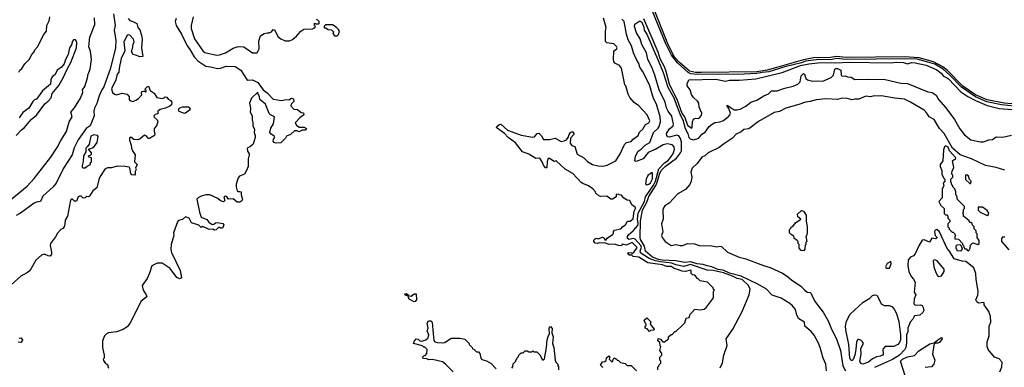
# Model space of a CAD drawing. Extents: x 2210602 to 2357277, y 510288 to 673808.
# Tile 141 of 256: x 2266562 to 2276679, y 587681 to 591254. Entities that reach past the tile are written whole.
import ezdxf

# ---------------------------------------------------------------- set-up
doc = ezdxf.new("R2010")
doc.units = 0

msp = doc.modelspace()

# ---------------------------------------------------------------- linework, layer by layer
at = {"layer": '0CON05XD'}
for points in [[(2276845, 590360), (2276649, 590379), (2276500, 590410), (2276382, 590462), (2276241, 590561), (2276119, 590685), (2276051, 590745), (2275965, 590796), (2275892, 590818), (2275785, 590847), (2275665, 590853), (2275055, 590846), (2274955, 590856), (2274895, 590842), (2274775, 590845), (2274635, 590828), (2274595, 590812), (2274425, 590769), (2274261, 590719), (2274190, 590710), (2274135, 590700), (2274005, 590696), (2273525, 590691), (2273459, 590699), (2273431, 590711), (2273320, 590810), (2273259, 590889), (2273201, 591005), (2273006, 591485)], [(2276835, 590382), (2276679, 590395), (2276505, 590429), (2276385, 590483), (2276255, 590572), (2276095, 590732), (2276049, 590769), (2275952, 590822), (2275803, 590863), (2275655, 590871), (2275055, 590865), (2274955, 590875), (2274895, 590864), (2274719, 590861), (2274617, 590843), (2274353, 590767), (2274242, 590735), (2274135, 590720), (2273565, 590710), (2273505, 590711), (2273445, 590725), (2273342, 590815), (2273295, 590867), (2273275, 590899), (2273223, 591005), (2273060, 591410)], [(2267526, 591315), (2267544, 591195), (2267534, 591145), (2267549, 591039), (2267546, 590965), (2267495, 590756), (2267425, 590565), (2267405, 590533), (2267378, 590472), (2267356, 590394), (2267331, 590345), (2267324, 590315), (2267327, 590265), (2267286, 590164), (2267245, 590135), (2267162, 590018), (2267122, 589938), (2267102, 589865), (2267011, 589729), (2266936, 589574), (2266905, 589537), (2266799, 589441), (2266775, 589384), (2266735, 589379), (2266712, 589368), (2266571, 589265), (2266527, 589243)], [(2266446, 589384), (2266638, 589542), (2266709, 589621), (2266880, 589840), (2266948, 589942), (2266985, 590013), (2267043, 590105), (2267069, 590205), (2267100, 590255), (2267088, 590305), (2267125, 590349), (2267185, 590449), (2267209, 590505), (2267208, 590535), (2267231, 590569), (2267260, 590655), (2267266, 590695), (2267287, 590745), (2267298, 590845), (2267288, 590932), (2267273, 590975), (2267282, 591075), (2267334, 591205), (2267331, 591275)], [(2266552, 590715), (2266562, 590735), (2266585, 590752), (2266615, 590800), (2266658, 590845), (2266685, 590898), (2266712, 590925), (2266718, 590945), (2266743, 590975), (2266809, 591101), (2266836, 591135), (2266839, 591195), (2266866, 591244), (2266870, 591285)], [(2267677, 591265), (2267692, 591245), (2267726, 591236), (2267766, 591216), (2267774, 591174), (2267795, 591150), (2267814, 591095), (2267819, 591055), (2267813, 590965), (2267827, 590875), (2267795, 590872), (2267767, 590887), (2267725, 590898), (2267712, 590935), (2267722, 590955), (2267727, 591003), (2267737, 591025), (2267731, 591055), (2267695, 591094), (2267675, 591100), (2267665, 591092), (2267632, 591025), (2267643, 590935), (2267606, 590855), (2267584, 590755), (2267582, 590715), (2267564, 590695), (2267551, 590635), (2267506, 590545), (2267516, 590506), (2267535, 590488), (2267555, 590483), (2267615, 590498), (2267665, 590490), (2267685, 590460), (2267688, 590435), (2267695, 590422), (2267725, 590414), (2267755, 590427), (2267782, 590445), (2267818, 590482), (2267812, 590505), (2267820, 590515), (2267835, 590520), (2267845, 590520), (2267855, 590510), (2267860, 590515), (2267860, 590525), (2267850, 590535), (2267853, 590547), (2267870, 590565), (2267885, 590570), (2267902, 590525), (2267945, 590500), (2267970, 590455), (2268025, 590443), (2268045, 590450), (2268055, 590462), (2268075, 590458), (2268087, 590437), (2268112, 590422), (2268126, 590406), (2268122, 590378), (2268106, 590364), (2268060, 590345), (2268005, 590332), (2267980, 590315), (2267980, 590285), (2267955, 590280), (2267940, 590265), (2267943, 590253), (2267974, 590225), (2267981, 590205), (2267968, 590162), (2267942, 590135), (2267943, 590107), (2267952, 590075), (2267946, 590064), (2267895, 590032), (2267885, 590032), (2267862, 590062), (2267845, 590068), (2267799, 590031), (2267775, 590021), (2267735, 590023), (2267705, 590047), (2267691, 590039), (2267690, 590015), (2267708, 589965), (2267710, 589935), (2267720, 589905), (2267748, 589865), (2267743, 589795), (2267768, 589765), (2267753, 589727), (2267758, 589715), (2267748, 589695), (2267748, 589665), (2267740, 589655), (2267715, 589660), (2267703, 589673), (2267692, 589732), (2267685, 589740), (2267645, 589747), (2267565, 589748), (2267505, 589730), (2267465, 589732), (2267435, 589718), (2267395, 589652)], [(2268170, 591265), (2268160, 591235), (2268170, 591195), (2268226, 591106), (2268284, 590984), (2268306, 590956), (2268353, 590873), (2268391, 590831), (2268475, 590776), (2268521, 590771), (2268595, 590753), (2268625, 590757), (2268685, 590778), (2268775, 590773), (2268835, 590736), (2268895, 590638), (2268905, 590632), (2268955, 590637), (2269009, 590609), (2269062, 590532), (2269105, 590501), (2269165, 590437), (2269255, 590422), (2269296, 590434), (2269329, 590431), (2269355, 590448), (2269370, 590445), (2269377, 590437), (2269380, 590415), (2269350, 590385), (2269348, 590368), (2269380, 590335), (2269415, 590330), (2269455, 590302), (2269478, 590298), (2269480, 590275), (2269440, 590245), (2269392, 590195), (2269405, 590170), (2269435, 590150), (2269485, 590150), (2269510, 590135), (2269495, 590120), (2269465, 590120), (2269435, 590102), (2269412, 590112), (2269385, 590112), (2269345, 590073), (2269305, 590058), (2269293, 590035), (2269245, 589987), (2269195, 589984), (2269175, 589993), (2269167, 590005), (2269170, 590025), (2269182, 590045), (2269178, 590058), (2269141, 590081), (2269133, 590095), (2269142, 590138), (2269170, 590185), (2269180, 590255), (2269140, 590275), (2269125, 590290), (2269087, 590385), (2269030, 590435), (2269027, 590465), (2269008, 590495), (2269010, 590510), (2268944, 590446), (2268924, 590395), (2268934, 590345), (2268930, 590305), (2268951, 590265), (2268949, 590225), (2268959, 590195), (2268958, 590165), (2268973, 590125), (2268970, 590095), (2268982, 590065), (2268983, 590045), (2268962, 589975), (2268935, 589950), (2268900, 589935), (2268903, 589903), (2268920, 589875), (2268920, 589865), (2268908, 589825), (2268909, 589745), (2268893, 589703), (2268873, 589667), (2268820, 589645), (2268805, 589628), (2268787, 589565), (2268786, 589535), (2268798, 589495), (2268805, 589488), (2268825, 589490), (2268837, 589485), (2268838, 589455), (2268852, 589405), (2268846, 589394), (2268825, 589380), (2268795, 589378), (2268755, 589412), (2268708, 589408), (2268695, 589430), (2268675, 589442), (2268660, 589435), (2268668, 589395), (2268655, 589382), (2268624, 589394), (2268598, 589418), (2268514, 589454), (2268475, 589454), (2268425, 589441), (2268397, 589425), (2268382, 589408), (2268409, 589275), (2268428, 589225), (2268485, 589200), (2268504, 589174), (2268538, 589148), (2268558, 589152), (2268573, 589167), (2268595, 589170), (2268648, 589158), (2268658, 589145), (2268645, 589110), (2268625, 589110), (2268615, 589120), (2268605, 589120), (2268580, 589095), (2268565, 589092), (2268545, 589100), (2268508, 589098), (2268445, 589128), (2268425, 589120), (2268404, 589144), (2268328, 589165), (2268302, 589215), (2268265, 589227), (2268235, 589201), (2268195, 589189), (2268184, 589175), (2268141, 589065), (2268144, 589036), (2268117, 588945), (2268114, 588894), (2268122, 588862), (2268210, 588675), (2268225, 588600), (2268205, 588591), (2268178, 588605), (2268108, 588698), (2268025, 588752), (2267975, 588753), (2267918, 588725), (2267895, 588650), (2267870, 588595), (2267819, 588521), (2267829, 588475), (2267863, 588425), (2267868, 588405), (2267809, 588361), (2267695, 588132), (2267665, 588098), (2267625, 588070), (2267555, 588047), (2267474, 588036), (2267454, 588026), (2267432, 588005), (2267413, 587955), (2267413, 587885), (2267430, 587805), (2267430, 587775), (2267420, 587765), (2267422, 587752), (2267445, 587720), (2267465, 587710), (2267473, 587673)], [(2268344, 591285), (2268323, 591193), (2268323, 591165), (2268359, 591059), (2268395, 591004), (2268445, 590935), (2268465, 590918), (2268585, 590891)], [(2268585, 590891), (2268615, 590894), (2268675, 590912), (2268755, 590963), (2268805, 590980), (2268865, 590974), (2268955, 590914), (2268995, 590912), (2269005, 590920), (2269022, 590955), (2269018, 591035), (2269035, 591090), (2269075, 591112), (2269105, 591120), (2269125, 591118), (2269149, 591131), (2269168, 591152), (2269185, 591148), (2269215, 591080), (2269245, 591058), (2269288, 591038), (2269335, 591038), (2269365, 591050), (2269406, 591084), (2269450, 591135), (2269483, 591157), (2269575, 591160), (2269585, 591170), (2269595, 591170), (2269600, 591185), (2269590, 591195), (2269592, 591218), (2269605, 591210), (2269635, 591210), (2269640, 591215), (2269640, 591235), (2269625, 591250), (2269610, 591255)], [(2269825, 591090), (2269837, 591103), (2269848, 591135), (2269838, 591155), (2269815, 591178), (2269775, 591200), (2269705, 591200), (2269692, 591188), (2269690, 591175), (2269695, 591170), (2269705, 591170), (2269733, 591153), (2269765, 591150), (2269778, 591138), (2269790, 591125), (2269780, 591115), (2269795, 591090), (2269825, 591090)], [(2273026, 590194), (2273036, 590215), (2273008, 590275), (2272925, 590368), (2272875, 590402), (2272832, 590455), (2272815, 590490), (2272790, 590575), (2272780, 590585), (2272747, 590755), (2272724, 590784), (2272677, 590807), (2272668, 590825), (2272663, 590845), (2272668, 590935), (2272695, 590952), (2272702, 590965), (2272695, 590980), (2272668, 591005), (2272595, 591016), (2272580, 591030), (2272580, 591135), (2272588, 591175), (2272561, 591271)], [(2273688, 588675), (2273625, 588680), (2273455, 588738), (2273385, 588718), (2273305, 588736), (2273262, 588752), (2273145, 588765), (2273095, 588776), (2273031, 588801), (2272945, 588855), (2272938, 588875), (2272950, 588915), (2272945, 588935), (2272885, 589000), (2272865, 589005), (2272824, 588994), (2272808, 589005), (2272809, 589025), (2272821, 589045), (2272865, 589084), (2272912, 589138), (2272917, 589155), (2272910, 589205), (2272916, 589265), (2272981, 589385), (2272993, 589435), (2273046, 589514), (2273076, 589554), (2273096, 589594), (2273129, 589721), (2273188, 589782), (2273225, 589806), (2273276, 589875), (2273291, 589925), (2273286, 589945), (2273273, 589963), (2273253, 589973), (2273215, 589977), (2273175, 589969), (2273098, 589922), (2273021, 589889), (2272967, 589823), (2272895, 589798), (2272883, 589803), (2272890, 589850), (2272918, 589902), (2272947, 589923), (2272989, 589965), (2273038, 589992), (2273076, 590094), (2273122, 590138), (2273132, 590155), (2273145, 590205), (2273142, 590255), (2273105, 590385), (2273076, 590444), (2273032, 590585), (2272963, 590725), (2272934, 590765), (2272925, 590805), (2272899, 590845), (2272868, 590915), (2272847, 590985), (2272815, 591048), (2272796, 591105), (2272772, 591235), (2272750, 591260)], [(2274851, 587645), (2274845, 587714), (2274818, 587775), (2274786, 587885), (2274767, 587935), (2274725, 588013), (2274695, 588050), (2274631, 588105), (2274625, 588146), (2274569, 588179), (2274546, 588216), (2274535, 588275), (2274502, 588315), (2274474, 588336), (2274385, 588391), (2274295, 588422), (2274235, 588484), (2274147, 588537), (2273975, 588618), (2273855, 588650), (2273789, 588679), (2273735, 588686), (2273675, 588714), (2273625, 588723), (2273585, 588738), (2273525, 588744), (2273455, 588764), (2273395, 588758), (2273305, 588777), (2273164, 588784), (2273125, 588791), (2273066, 588815), (2272994, 588875), (2272982, 588925), (2272942, 588995), (2272937, 589015), (2272940, 589185), (2272962, 589295), (2273008, 589385), (2273025, 589438), (2273099, 589551), (2273116, 589594), (2273135, 589665), (2273155, 589705), (2273195, 589745), (2273310, 589830), (2273353, 589885), (2273362, 589905), (2273362, 589995), (2273352, 590032), (2273335, 590059), (2273314, 590066), (2273235, 590047), (2273221, 590051), (2273210, 590065), (2273209, 590085), (2273238, 590132), (2273276, 590165), (2273280, 590185), (2273275, 590210), (2273264, 590264), (2273224, 590314), (2273209, 590349), (2273195, 590405), (2273133, 590535), (2273088, 590685), (2273056, 590766), (2273015, 590845), (2273001, 590915), (2272955, 590998), (2272937, 591057), (2272900, 591120), (2272878, 591185), (2272882, 591208), (2272935, 591244), (2272955, 591230), (2272975, 591179), (2272978, 591145), (2273007, 591105), (2273127, 590827), (2273175, 590712), (2273222, 590562), (2273285, 590452), (2273347, 590277), (2273375, 590225), (2273399, 590135), (2273427, 590085), (2273438, 590045), (2273451, 590031), (2273485, 590019), (2273542, 590038), (2273573, 590077), (2273605, 590098), (2273648, 590155), (2273678, 590182), (2273705, 590196), (2273755, 590203), (2273795, 590219), (2273848, 590262), (2273860, 590275), (2273865, 590295), (2273850, 590340), (2273831, 590365), (2273830, 590375), (2273905, 590328), (2273935, 590327), (2273966, 590336), (2274024, 590366), (2274075, 590408), (2274135, 590426), (2274209, 590471), (2274258, 590492), (2274286, 590524), (2274345, 590522), (2274425, 590551), (2274510, 590570), (2274559, 590591), (2274583, 590615), (2274593, 590677), (2274615, 590700), (2274628, 590695), (2274641, 590651), (2274656, 590635), (2274712, 590622), (2274765, 590627), (2274815, 590622), (2274901, 590659), (2274924, 590685), (2274939, 590745), (2274948, 590752), (2274965, 590754), (2275000, 590735), (2275002, 590685), (2275013, 590675), (2275045, 590678), (2275067, 590667), (2275105, 590664), (2275145, 590640), (2275287, 590643), (2275455, 590638), (2275615, 590602), (2275685, 590597), (2275895, 590514), (2275937, 590507), (2275979, 590479), (2276003, 590433), (2276080, 590350), (2276167, 590227), (2276224, 590134), (2276272, 590072), (2276335, 590019), (2276435, 589999), (2276465, 589999), (2276521, 590019), (2276557, 590023), (2276595, 590049), (2276665, 590048)], [(2272972, 591265), (2273119, 590925), (2273140, 590855), (2273184, 590774), (2273200, 590725), (2273235, 590595), (2273318, 590428), (2273365, 590295), (2273398, 590248), (2273425, 590171), (2273465, 590138)], [(2266527, 590065), (2266579, 590121), (2266611, 590145), (2266681, 590229), (2266735, 590274), (2266820, 590390), (2266855, 590417), (2266885, 590452), (2266897, 590495), (2266965, 590578), (2267010, 590655), (2267050, 590745), (2267088, 590815), (2267146, 590965), (2267149, 591015), (2267145, 591032), (2267135, 591047), (2267114, 591046), (2267104, 591035), (2267094, 590996), (2267074, 590966), (2267061, 590895), (2267034, 590845), (2267018, 590802), (2266988, 590762), (2266946, 590734), (2266925, 590692), (2266894, 590666), (2266880, 590635), (2266877, 590593), (2266795, 590522), (2266735, 590438), (2266715, 590432), (2266695, 590412), (2266656, 590344), (2266595, 590300), (2266555, 590247)], [(2273465, 590138), (2273472, 590145), (2273474, 590206), (2273485, 590233), (2273505, 590241), (2273535, 590239), (2273546, 590244), (2273568, 590272), (2273573, 590295), (2273543, 590355), (2273539, 590395), (2273531, 590415), (2273487, 590455), (2273466, 590485), (2273452, 590532), (2273421, 590575), (2273422, 590595), (2273438, 590635), (2273715, 590642), (2273815, 590624), (2273855, 590634), (2273955, 590631), (2274125, 590645), (2274398, 590712), (2274585, 590783), (2274671, 590799), (2274795, 590813), (2274945, 590812), (2275085, 590819), (2275505, 590812), (2275575, 590818), (2275645, 590815), (2275685, 590800), (2275725, 590815), (2275765, 590811), (2275875, 590786), (2275985, 590739), (2276029, 590705), (2276053, 590673), (2276085, 590660), (2276105, 590645), (2276233, 590513), (2276305, 590464), (2276384, 590424), (2276505, 590373), (2276625, 590340), (2276855, 590326)], [(2276685, 589709), (2276596, 589736), (2276486, 589755), (2276343, 589823), (2276225, 589865), (2276148, 589935), (2276062, 590085), (2276015, 590135), (2275959, 590229), (2275907, 590257), (2275883, 590295), (2275855, 590324), (2275716, 590406), (2275655, 590438), (2275555, 590448), (2275415, 590472), (2275385, 590467), (2275345, 590470), (2275305, 590463), (2275255, 590467), (2275185, 590438), (2275145, 590438), (2275115, 590431), (2275065, 590445), (2275015, 590448), (2274965, 590435), (2274845, 590441), (2274745, 590431), (2274685, 590412), (2274635, 590408), (2274569, 590381), (2274436, 590345), (2274368, 590312), (2274315, 590300), (2274152, 590208), (2274055, 590133), (2274003, 590125), (2273975, 590100), (2273925, 590078), (2273888, 590035), (2273805, 589982), (2273751, 589939), (2273636, 589885), (2273601, 589855), (2273570, 589840), (2273525, 589775), (2273473, 589727), (2273457, 589687), (2273468, 589635), (2273462, 589595), (2273449, 589561), (2273405, 589509), (2273325, 589465), (2273235, 589370), (2273190, 589340), (2273175, 589315), (2273170, 589295), (2273174, 589205), (2273158, 589155), (2273169, 589075), (2273158, 589035), (2273162, 589015), (2273195, 588974), (2273255, 588934), (2273305, 588945), (2273348, 588935), (2273375, 588935), (2273425, 588953), (2273495, 588951), (2273545, 588934), (2273675, 588931), (2273725, 588920), (2273755, 588926), (2273773, 588923), (2273836, 588865), (2273955, 588814), (2274025, 588797), (2274205, 588729), (2274275, 588708), (2274399, 588649), (2274449, 588619), (2274492, 588582), (2274587, 588517), (2274625, 588477), (2274655, 588455), (2274685, 588449), (2274695, 588441), (2274707, 588405), (2274737, 588355), (2274818, 588248), (2274870, 588160), (2274904, 588074), (2274955, 587975), (2274995, 587855), (2275021, 587695), (2275047, 587645)], [(2268255, 590290), (2268200, 590310), (2268192, 590325), (2268202, 590345), (2268235, 590357), (2268295, 590358), (2268303, 590353), (2268312, 590335), (2268308, 590325), (2268265, 590292), (2268255, 590290)], [(2273120, 587655), (2273120, 587685), (2273128, 587692), (2273132, 587708), (2273150, 587725), (2273150, 587745), (2273140, 587755), (2273140, 587785), (2273160, 587805), (2273160, 587825), (2273140, 587855), (2273150, 587895), (2273143, 587903), (2273140, 587935), (2273120, 587955), (2273122, 587978), (2273145, 587970), (2273172, 587942), (2273188, 587942), (2273230, 587975), (2273230, 587995), (2273255, 588020), (2273265, 588020), (2273295, 588050), (2273305, 588050), (2273369, 588111), (2273395, 588140), (2273410, 588185), (2273440, 588195), (2273452, 588228), (2273490, 588265), (2273495, 588280), (2273555, 588272), (2273595, 588280), (2273619, 588301), (2273690, 588395), (2273690, 588465), (2273700, 588475), (2273692, 588482), (2273688, 588498), (2273630, 588555), (2273555, 588570), (2273535, 588590), (2273520, 588595), (2273520, 588605), (2273498, 588628), (2273475, 588632), (2273462, 588645), (2273462, 588675), (2273455, 588680), (2273403, 588667), (2273368, 588668), (2273331, 588685), (2273286, 588696), (2273255, 588717), (2273207, 588717), (2273166, 588735), (2273016, 588756), (2272925, 588814), (2272865, 588822), (2272845, 588840), (2272835, 588832), (2272825, 588838), (2272810, 588855), (2272815, 588860), (2272847, 588857), (2272855, 588850), (2272875, 588867), (2272902, 588905), (2272904, 588915), (2272855, 588963), (2272795, 588938), (2272754, 588946), (2272745, 588930), (2272715, 588932), (2272675, 588948), (2272614, 588944), (2272575, 588962), (2272554, 588956), (2272515, 588960), (2272495, 588953), (2272475, 588958), (2272462, 588975), (2272463, 588987), (2272475, 589002), (2272485, 589008), (2272505, 589002), (2272549, 589019), (2272564, 589014), (2272575, 588992), (2272585, 588988), (2272600, 589010), (2272652, 589045), (2272662, 589058), (2272663, 589077), (2272675, 589090), (2272738, 589105), (2272761, 589129), (2272788, 589145), (2272808, 589182), (2272835, 589183), (2272865, 589209), (2272875, 589285), (2272890, 589315), (2272888, 589325), (2272851, 589351), (2272830, 589395), (2272805, 589400), (2272769, 589419), (2272745, 589450), (2272723, 589453), (2272715, 589460), (2272692, 589458), (2272690, 589435), (2272655, 589410), (2272635, 589410), (2272595, 589442), (2272535, 589438), (2272513, 589443), (2272482, 589472), (2272480, 589485), (2272450, 589515), (2272406, 589546), (2272349, 589569), (2272332, 589582), (2272245, 589674), (2272168, 589718), (2272075, 589802), (2272055, 589798), (2272005, 589827), (2271993, 589827), (2271982, 589798), (2271980, 589735), (2271975, 589730), (2271965, 589732), (2271945, 589758), (2271931, 589795), (2271905, 589830), (2271865, 589828), (2271792, 589872), (2271730, 589895), (2271655, 589988), (2271582, 590045), (2271542, 590085), (2271468, 590138), (2271463, 590145), (2271466, 590155), (2271485, 590173), (2271505, 590182), (2271575, 590120), (2271623, 590103), (2271715, 590067), (2271835, 590047), (2271851, 590049), (2271880, 590085), (2271895, 590088), (2271925, 590062), (2271945, 590022), (2272005, 590023), (2272065, 590037), (2272125, 590003), (2272155, 590009), (2272179, 590021), (2272198, 590042), (2272208, 590075), (2272221, 590095), (2272235, 590103), (2272245, 590100), (2272256, 590085), (2272256, 590075), (2272223, 590037), (2272220, 589985), (2272235, 589960), (2272265, 589950), (2272291, 589871), (2272358, 589835), (2272395, 589797), (2272448, 589765), (2272505, 589752), (2272555, 589750), (2272600, 589760), (2272688, 589805), (2272733, 589875), (2272775, 589973), (2272798, 589992), (2272845, 590003), (2272865, 590028), (2272918, 590065), (2272932, 590098), (2272965, 590129), (2272994, 590176), (2273026, 590194)], [(2267235, 589730), (2267255, 589750), (2267290, 589765), (2267290, 589785), (2267300, 589795), (2267300, 589835), (2267272, 589842), (2267270, 589855), (2267288, 589862), (2267298, 589872), (2267300, 589885), (2267270, 589925), (2267319, 589941), (2267358, 589992), (2267368, 590055), (2267360, 590065), (2267325, 590071), (2267294, 590056), (2267274, 589976), (2267260, 589950), (2267243, 589935), (2267240, 589895), (2267218, 589855), (2267214, 589796), (2267202, 589755), (2267205, 589740), (2267215, 589730), (2267235, 589730)], [(2276665, 590048), (2276755, 590067)], [(2276315, 588880), (2276330, 588905), (2276332, 588938), (2276355, 588960), (2276408, 588942), (2276420, 588955), (2276420, 588985), (2276400, 589015), (2276400, 589055), (2276390, 589065), (2276390, 589085), (2276370, 589105), (2276370, 589125), (2276352, 589142), (2276348, 589158), (2276335, 589170), (2276325, 589170), (2276318, 589188), (2276260, 589235), (2276260, 589255), (2276250, 589265), (2276260, 589275), (2276260, 589305), (2276270, 589315), (2276270, 589335), (2276200, 589405), (2276190, 589445), (2276180, 589455), (2276180, 589485), (2276170, 589515), (2276150, 589535), (2276150, 589545), (2276140, 589555), (2276137, 589577), (2276130, 589585), (2276130, 589615), (2276150, 589635), (2276150, 589655), (2276140, 589665), (2276140, 589675), (2276143, 589697), (2276160, 589735), (2276148, 589802), (2276163, 589817), (2276179, 589821), (2276183, 589835), (2276118, 589908), (2276104, 589945), (2276075, 589957), (2276064, 589946), (2276056, 589915), (2276048, 589805), (2276022, 589765), (2276022, 589745), (2276038, 589705), (2276038, 589668), (2276055, 589630), (2276070, 589615), (2276070, 589595), (2276052, 589575), (2276058, 589545), (2276042, 589515), (2276040, 589425), (2276008, 589385), (2276028, 589345), (2276060, 589315), (2276062, 589262), (2276075, 589250), (2276088, 589248), (2276100, 589235), (2276100, 589215), (2276120, 589195), (2276120, 589175), (2276100, 589155), (2276100, 589125), (2276108, 589118), (2276112, 589102), (2276142, 589072), (2276155, 589070), (2276168, 589058), (2276170, 589045), (2276180, 589035), (2276170, 589025), (2276172, 589002), (2276208, 588998), (2276250, 588955), (2276250, 588945), (2276260, 588935), (2276262, 588912), (2276275, 588900), (2276288, 588898), (2276302, 588882), (2276315, 588880)], [(2273005, 589558), (2273025, 589564), (2273045, 589578), (2273065, 589620), (2273065, 589680), (2273055, 589680), (2273017, 589653), (2273000, 589615), (2272992, 589565), (2273005, 589558)], [(2267395, 589652), (2267377, 589625), (2267356, 589525), (2267314, 589496), (2267279, 589441), (2267267, 589433), (2267253, 589437), (2267235, 589422), (2267215, 589420), (2267195, 589440), (2267175, 589442), (2267162, 589435), (2267145, 589390), (2267125, 589390), (2267105, 589410), (2267095, 589410), (2267085, 589400), (2267052, 589235), (2267030, 589195), (2267027, 589155), (2267017, 589125), (2267005, 589108), (2266985, 589098), (2266950, 589060), (2266929, 589021), (2266879, 588955), (2266876, 588935), (2266890, 588865), (2266887, 588843), (2266876, 588824), (2266855, 588826), (2266815, 588844), (2266785, 588833), (2266727, 588783), (2266666, 588674), (2266642, 588655), (2266572, 588618), (2266475, 588529)], [(2276335, 589570), (2276340, 589595), (2276322, 589612), (2276310, 589645), (2276295, 589660), (2276282, 589658), (2276282, 589612), (2276325, 589570), (2276335, 589570)], [(2274615, 588880), (2274592, 588882), (2274570, 588905), (2274570, 588945), (2274560, 588955), (2274560, 588975), (2274549, 588989), (2274520, 589005), (2274515, 589030), (2274490, 589045), (2274472, 589065), (2274473, 589097), (2274490, 589115), (2274490, 589125), (2274505, 589130), (2274535, 589168), (2274588, 589205), (2274559, 589229), (2274553, 589255), (2274595, 589294), (2274615, 589286), (2274644, 589245), (2274644, 589185), (2274652, 589125), (2274652, 589065), (2274647, 589033), (2274640, 589025), (2274650, 588975), (2274640, 588965), (2274640, 588945), (2274633, 588937), (2274630, 588895), (2274615, 588880)], [(2276505, 589242), (2276518, 589252), (2276522, 589265), (2276503, 589293), (2276455, 589328), (2276412, 589328), (2276410, 589295), (2276430, 589275), (2276505, 589242)], [(2276634, 587636), (2276654, 587685), (2276658, 587735), (2276625, 587768), (2276578, 587785), (2276514, 587865), (2276504, 587895), (2276504, 587945), (2276523, 588005), (2276524, 588104), (2276542, 588145), (2276538, 588205), (2276520, 588255), (2276474, 588325), (2276472, 588342), (2276468, 588348), (2276415, 588342), (2276396, 588356), (2276388, 588375), (2276408, 588422), (2276410, 588465), (2276389, 588585), (2276388, 588645), (2276365, 588703), (2276285, 588770), (2276245, 588772), (2276165, 588798), (2276118, 588875), (2276093, 588903), (2276012, 589075), (2275985, 589098), (2275970, 589090), (2275963, 589077), (2275964, 589054), (2275970, 589035), (2275988, 589015), (2275985, 589010), (2275975, 589002), (2275935, 589010), (2275912, 588968), (2275855, 588993), (2275835, 588987), (2275803, 588937), (2275765, 588847), (2275745, 588828), (2275715, 588812), (2275690, 588785), (2275688, 588725), (2275700, 588665), (2275722, 588615), (2275748, 588588), (2275762, 588555), (2275752, 588455), (2275770, 588425), (2275752, 588385), (2275750, 588335), (2275765, 588320), (2275815, 588322), (2275835, 588318), (2275847, 588297), (2275852, 588265), (2275842, 588245), (2275811, 588219), (2275755, 588210), (2275740, 588175), (2275713, 588147), (2275687, 588083), (2275687, 588045), (2275676, 588015), (2275676, 587934), (2275669, 587885), (2275657, 587863), (2275602, 587808), (2275529, 587761), (2275345, 587680)], [(2276685, 589020), (2276662, 589018), (2276650, 589005), (2276650, 588975), (2276725, 588890)], [(2276235, 588880), (2276250, 588895), (2276238, 588928), (2276225, 588940), (2276192, 588938), (2276180, 588925), (2276180, 588905), (2276188, 588898), (2276192, 588882), (2276235, 588880)], [(2275500, 588700), (2275518, 588745), (2275515, 588770), (2275475, 588750), (2275459, 588715), (2275465, 588702), (2275495, 588700), (2275500, 588700)], [(2276005, 588616), (2276035, 588623), (2276063, 588665), (2276061, 588691), (2275988, 588775), (2275965, 588786), (2275956, 588784), (2275950, 588775), (2275954, 588715), (2275976, 588656), (2275992, 588625), (2276005, 588616)], [(2273759, 587675), (2273783, 587727), (2273799, 587805), (2273832, 587905), (2273822, 587975), (2273890, 588075), (2273985, 588255), (2274059, 588425), (2274067, 588485), (2274052, 588522), (2273985, 588584), (2273933, 588593), (2273888, 588618), (2273795, 588651), (2273688, 588675)], [(2270615, 588356), (2270565, 588383), (2270550, 588420), (2270525, 588420), (2270519, 588435), (2270535, 588439), (2270552, 588425), (2270550, 588420), (2270585, 588414), (2270615, 588438), (2270635, 588437), (2270639, 588375), (2270625, 588357), (2270615, 588356)], [(2275225, 587713), (2275205, 587720), (2275194, 587745), (2275209, 587815), (2275206, 587874), (2275232, 587925), (2275224, 587945), (2275205, 587962), (2275185, 587969), (2275175, 587966), (2275161, 587945), (2275155, 587865), (2275142, 587805), (2275127, 587763), (2275115, 587753), (2275105, 587753), (2275092, 587775), (2275083, 587915), (2275050, 588065), (2275046, 588105), (2275058, 588155), (2275094, 588226), (2275230, 588350), (2275298, 588392), (2275325, 588418), (2275345, 588426), (2275365, 588422), (2275375, 588413), (2275413, 588333), (2275445, 588316), (2275497, 588317), (2275525, 588307), (2275549, 588279), (2275571, 588235), (2275594, 588154), (2275614, 588015), (2275612, 587965), (2275602, 587935), (2275584, 587915), (2275545, 587896), (2275454, 587896), (2275431, 587869), (2275435, 587815), (2275427, 587805), (2275405, 587795), (2275365, 587790), (2275325, 587769), (2275285, 587736), (2275225, 587713)], [(2271016, 587636), (2270938, 587715), (2270905, 587737), (2270805, 587762), (2270765, 587760), (2270745, 587770), (2270712, 587772), (2270700, 587785), (2270715, 587800), (2270728, 587802), (2270747, 587823), (2270750, 587865), (2270725, 587890), (2270715, 587890), (2270702, 587902), (2270610, 587925), (2270617, 587955), (2270635, 587973), (2270655, 587970), (2270675, 587952), (2270695, 587950), (2270735, 587964), (2270758, 587985), (2270766, 588015), (2270748, 588055), (2270759, 588085), (2270748, 588135), (2270762, 588158), (2270785, 588159), (2270800, 588145), (2270810, 588030), (2270818, 587958), (2270828, 587945), (2270855, 587937), (2270905, 587932), (2270932, 587938), (2270995, 587980), (2271085, 587980), (2271135, 587970), (2271180, 587925), (2271180, 587915), (2271210, 587885), (2271215, 587870), (2271228, 587868), (2271255, 587840), (2271275, 587840), (2271290, 587825), (2271300, 587775), (2271312, 587762), (2271357, 587747), (2271405, 587720), (2271458, 587665)], [(2273035, 588050), (2273008, 588078), (2272990, 588085), (2272990, 588105), (2272998, 588112), (2273000, 588125), (2272992, 588132), (2272980, 588165), (2273005, 588190), (2273048, 588148), (2273040, 588125), (2273080, 588075), (2273078, 588062), (2273045, 588060), (2273035, 588050)], [(2271618, 587672), (2271630, 587685), (2271632, 587718), (2271660, 587745), (2271660, 587755), (2271668, 587762), (2271672, 587778), (2271688, 587792), (2271692, 587808), (2271715, 587830), (2271735, 587830), (2271755, 587850), (2271775, 587850), (2271795, 587840), (2271825, 587840), (2271835, 587850), (2271845, 587840), (2271875, 587840), (2271905, 587810), (2271935, 587760), (2271945, 587760), (2271955, 587770), (2271976, 587885), (2271981, 587965), (2271995, 588010), (2272007, 588023), (2272003, 588083), (2272015, 588100), (2272032, 588082), (2272030, 588035), (2272042, 587995), (2272037, 587925), (2272050, 587885), (2272064, 587754), (2272070, 587735), (2272090, 587715), (2272090, 587695), (2272100, 587685), (2272100, 587655)], [(2266555, 587982), (2266573, 587983), (2266590, 587965), (2266588, 587952), (2266575, 587938), (2266545, 587940)], [(2275664, 587585), (2275614, 587745), (2275634, 587766), (2275685, 587789), (2275755, 587802), (2275800, 587850), (2275915, 587923), (2275958, 587932), (2275996, 587964), (2276026, 587986), (2276037, 587987), (2276041, 587975), (2276015, 587938), (2275995, 587928), (2275965, 587930), (2275955, 587910), (2275941, 587815), (2275966, 587756), (2275957, 587715), (2275932, 587688), (2275865, 587681)], [(2272555, 587680), (2272530, 587705), (2272552, 587738), (2272575, 587740), (2272588, 587752), (2272592, 587778), (2272615, 587800), (2272630, 587785), (2272622, 587778), (2272620, 587765), (2272642, 587742), (2272658, 587742), (2272660, 587765), (2272675, 587780), (2272685, 587770), (2272695, 587770), (2272700, 587755), (2272715, 587750), (2272735, 587730), (2272785, 587720), (2272805, 587700), (2272845, 587700), (2272900, 587645)]]:
    msp.add_lwpolyline(points, dxfattribs=at)

doc.saveas('drawing.dxf')
